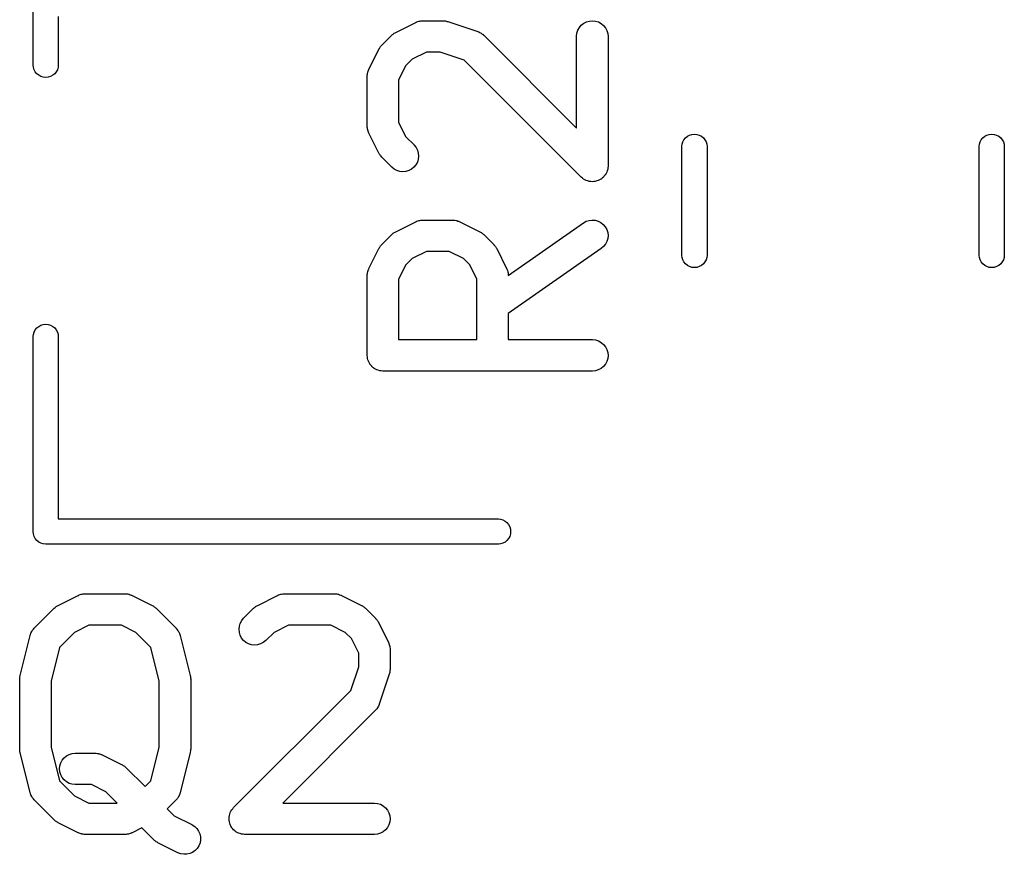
# Model space of a CAD drawing. Extents: x -0.18 to 2.54, y -2.17 to -0.07.
# Tile 18 of 39: x 1.63 to 1.81, y -1.45 to -1.3. Entities that reach past the tile are written whole.
import ezdxf

# ---------------------------------------------------------------- set-up
doc = ezdxf.new("R2010")
doc.units = 0
doc.header["$MEASUREMENT"] = 0
doc.layers.add('BLACK', color=7, linetype='CONTINUOUS')

msp = doc.modelspace()

# ---------------------------------------------------------------- linework, layer by layer
at = {"layer": 'BLACK', "linetype": 'CONTINUOUS'}
for p, q in [((1.62772, -1.30453), (1.62772, -1.26791)), ((1.63244, -1.2953), (1.63244, -1.30453)), ((1.69591, -1.2983), (1.69966, -1.29643)), ((1.69966, -1.29643), (1.6997, -1.29641)), ((1.6997, -1.29641), (1.69978, -1.29638)), ((1.69978, -1.29638), (1.69985, -1.29634)), ((1.69985, -1.29634), (1.70005, -1.29628)), ((1.70005, -1.29628), (1.70024, -1.29621)), ((1.70024, -1.29621), (1.70032, -1.29619)), ((1.70032, -1.29619), (1.70041, -1.29617)), ((1.70041, -1.29617), (1.70061, -1.29615)), ((1.70061, -1.29615), (1.70081, -1.29612)), ((1.70081, -1.29612), (1.70089, -1.29612)), ((1.70089, -1.29612), (1.70098, -1.29611)), ((1.70098, -1.29611), (1.70473, -1.29611)), ((1.70473, -1.29611), (1.70477, -1.29611)), ((1.70477, -1.29611), (1.70493, -1.29613)), ((1.70493, -1.29613), (1.7051, -1.29614)), ((1.7051, -1.29614), (1.70522, -1.29616)), ((1.70522, -1.29616), (1.70534, -1.29618)), ((1.70534, -1.29618), (1.7055, -1.29623)), ((1.7055, -1.29623), (1.70566, -1.29627)), ((1.70566, -1.29627), (1.71129, -1.29814)), ((1.73014, -1.2979), (1.73041, -1.2974)), ((1.73041, -1.2974), (1.73078, -1.29696)), ((1.73078, -1.29696), (1.73123, -1.2966)), ((1.73123, -1.2966), (1.73174, -1.29633)), ((1.73174, -1.29633), (1.7323, -1.29617)), ((1.7323, -1.29617), (1.73287, -1.29611)), ((1.73287, -1.29611), (1.73344, -1.29617)), ((1.73344, -1.29617), (1.73399, -1.29634)), ((1.73399, -1.29634), (1.7345, -1.29662)), ((1.7345, -1.29662), (1.73494, -1.29699)), ((1.73494, -1.29699), (1.73531, -1.29743)), ((1.73531, -1.29743), (1.73558, -1.29794)), ((1.69327, -1.30073), (1.69514, -1.29885)), ((1.69514, -1.29885), (1.69517, -1.29882)), ((1.69517, -1.29882), (1.6953, -1.29872)), ((1.6953, -1.29872), (1.69542, -1.29861)), ((1.69542, -1.29861), (1.69552, -1.29854)), ((1.69552, -1.29854), (1.69562, -1.29846)), ((1.69562, -1.29846), (1.69577, -1.29839)), ((1.69577, -1.29839), (1.69591, -1.2983)), ((1.71129, -1.29814), (1.71133, -1.29815)), ((1.71133, -1.29815), (1.7114, -1.29819)), ((1.7114, -1.29819), (1.71149, -1.29822)), ((1.71149, -1.29822), (1.71166, -1.29831)), ((1.71166, -1.29831), (1.71185, -1.2984)), ((1.71185, -1.2984), (1.71192, -1.29845)), ((1.71192, -1.29845), (1.712, -1.29849)), ((1.712, -1.29849), (1.71215, -1.29862)), ((1.71215, -1.29862), (1.71231, -1.29873)), ((1.71231, -1.29873), (1.71237, -1.2988)), ((1.71237, -1.2988), (1.71244, -1.29885)), ((1.71244, -1.29885), (1.7299, -1.31631)), ((1.7299, -1.29903), (1.72996, -1.29845)), ((1.7299, -1.29907), (1.7299, -1.29903)), ((1.7299, -1.31631), (1.7299, -1.29907)), ((1.72996, -1.29845), (1.73014, -1.2979)), ((1.73558, -1.29794), (1.73575, -1.29849)), ((1.73575, -1.29849), (1.7358, -1.29907)), ((1.7358, -1.29907), (1.7358, -1.32344)), ((1.69271, -1.3015), (1.69273, -1.30146)), ((1.69273, -1.30146), (1.69282, -1.30132)), ((1.69282, -1.30132), (1.6929, -1.30117)), ((1.6929, -1.30117), (1.69298, -1.30108)), ((1.69298, -1.30108), (1.69305, -1.30098)), ((1.69305, -1.30098), (1.69316, -1.30086)), ((1.69316, -1.30086), (1.69327, -1.30073)), ((1.69084, -1.30524), (1.69271, -1.3015)), ((1.70168, -1.30202), (1.69898, -1.30337)), ((1.70425, -1.30202), (1.70168, -1.30202)), ((1.70876, -1.30352), (1.70425, -1.30202)), ((1.62775, -1.30487), (1.62772, -1.30453)), ((1.62789, -1.30532), (1.62775, -1.30487)), ((1.63241, -1.30487), (1.63227, -1.30532)), ((1.63244, -1.30453), (1.63241, -1.30487)), ((1.69778, -1.30456), (1.69643, -1.30726)), ((1.69898, -1.30337), (1.69778, -1.30456)), ((1.73076, -1.32553), (1.70876, -1.30352)), ((1.62811, -1.30573), (1.62789, -1.30532)), ((1.6284, -1.30609), (1.62811, -1.30573)), ((1.62876, -1.30638), (1.6284, -1.30609)), ((1.62917, -1.3066), (1.62876, -1.30638)), ((1.62962, -1.30674), (1.62917, -1.3066)), ((1.63008, -1.30678), (1.62962, -1.30674)), ((1.63054, -1.30674), (1.63008, -1.30678)), ((1.63099, -1.3066), (1.63054, -1.30674)), ((1.6314, -1.30638), (1.63099, -1.3066)), ((1.63176, -1.30609), (1.6314, -1.30638)), ((1.63205, -1.30573), (1.63176, -1.30609)), ((1.63227, -1.30532), (1.63205, -1.30573)), ((1.69053, -1.30635), (1.69057, -1.30615)), ((1.69054, -1.30644), (1.69053, -1.30635)), ((1.69053, -1.30652), (1.69054, -1.30644)), ((1.69053, -1.30657), (1.69053, -1.30652)), ((1.69053, -1.31594), (1.69053, -1.30657)), ((1.69057, -1.30615), (1.69059, -1.30595)), ((1.69059, -1.30595), (1.69062, -1.30587)), ((1.69062, -1.30587), (1.69063, -1.30578)), ((1.69063, -1.30578), (1.6907, -1.30559)), ((1.6907, -1.30559), (1.69077, -1.3054)), ((1.69077, -1.3054), (1.69081, -1.30533)), ((1.69081, -1.30533), (1.69084, -1.30524)), ((1.69643, -1.30726), (1.69643, -1.31524)), ((1.69054, -1.31603), (1.69053, -1.31594)), ((1.69053, -1.31611), (1.69054, -1.31603)), ((1.69056, -1.31631), (1.69053, -1.31611)), ((1.69643, -1.31524), (1.69778, -1.31794)), ((1.69058, -1.31651), (1.69056, -1.31631)), ((1.69061, -1.3166), (1.69058, -1.31651)), ((1.69062, -1.31668), (1.69061, -1.3166)), ((1.69069, -1.31687), (1.69062, -1.31668)), ((1.69075, -1.31706), (1.69069, -1.31687)), ((1.69079, -1.31714), (1.69075, -1.31706)), ((1.69082, -1.31722), (1.69079, -1.31714)), ((1.69084, -1.31726), (1.69082, -1.31722)), ((1.69271, -1.32101), (1.69084, -1.31726)), ((1.69778, -1.31794), (1.69932, -1.31948)), ((1.75037, -1.31814), (1.75073, -1.31785)), ((1.75073, -1.31785), (1.75114, -1.31763)), ((1.75114, -1.31763), (1.75158, -1.31749)), ((1.75158, -1.31749), (1.75205, -1.31745)), ((1.75205, -1.31745), (1.75251, -1.31749)), ((1.75251, -1.31749), (1.75296, -1.31763)), ((1.75296, -1.31763), (1.75337, -1.31785)), ((1.75337, -1.31785), (1.75373, -1.31814)), ((1.80627, -1.31814), (1.80663, -1.31785)), ((1.80663, -1.31785), (1.80704, -1.31763)), ((1.80704, -1.31763), (1.80749, -1.31749)), ((1.80749, -1.31749), (1.80795, -1.31745)), ((1.80795, -1.31745), (1.80842, -1.31749)), ((1.80842, -1.31749), (1.80886, -1.31763)), ((1.80886, -1.31763), (1.80927, -1.31785)), ((1.80927, -1.31785), (1.80963, -1.31814)), ((1.69932, -1.31948), (1.69935, -1.3195)), ((1.69935, -1.3195), (1.69971, -1.31996)), ((1.69971, -1.31996), (1.69997, -1.32047)), ((1.74969, -1.3197), (1.74972, -1.31936)), ((1.74969, -1.3403), (1.74969, -1.3197)), ((1.74972, -1.31936), (1.74985, -1.31891)), ((1.74985, -1.31891), (1.75007, -1.3185)), ((1.75007, -1.3185), (1.75037, -1.31814)), ((1.75373, -1.31814), (1.75402, -1.3185)), ((1.75402, -1.3185), (1.75424, -1.31891)), ((1.75424, -1.31891), (1.75438, -1.31936)), ((1.75438, -1.31936), (1.75441, -1.3197)), ((1.75441, -1.3197), (1.75441, -1.3403)), ((1.80559, -1.3197), (1.80562, -1.31936)), ((1.80559, -1.3403), (1.80559, -1.3197)), ((1.80562, -1.31936), (1.80576, -1.31891)), ((1.80576, -1.31891), (1.80598, -1.3185)), ((1.80598, -1.3185), (1.80627, -1.31814)), ((1.80963, -1.31814), (1.80993, -1.3185)), ((1.80993, -1.3185), (1.81015, -1.31891)), ((1.81015, -1.31891), (1.81028, -1.31936)), ((1.81028, -1.31936), (1.81031, -1.3197)), ((1.81031, -1.3197), (1.81031, -1.3403)), ((1.6928, -1.32115), (1.69271, -1.32101)), ((1.69288, -1.3213), (1.6928, -1.32115)), ((1.69295, -1.32139), (1.69288, -1.3213)), ((1.69302, -1.3215), (1.69295, -1.32139)), ((1.69313, -1.32162), (1.69302, -1.3215)), ((1.69324, -1.32175), (1.69313, -1.32162)), ((1.69327, -1.32178), (1.69324, -1.32175)), ((1.69514, -1.32365), (1.69327, -1.32178)), ((1.69997, -1.32047), (1.70013, -1.32102)), ((1.70018, -1.32159), (1.70012, -1.32217)), ((1.70013, -1.32102), (1.70018, -1.32159)), ((1.69559, -1.32402), (1.69514, -1.32365)), ((1.6993, -1.32367), (1.69885, -1.32403)), ((1.69967, -1.32322), (1.6993, -1.32367)), ((1.69995, -1.32272), (1.69967, -1.32322)), ((1.70012, -1.32217), (1.69995, -1.32272)), ((1.7358, -1.32348), (1.73577, -1.32376)), ((1.7358, -1.32344), (1.7358, -1.32347)), ((1.7358, -1.32347), (1.7358, -1.32347)), ((1.7358, -1.32347), (1.7358, -1.32347)), ((1.7358, -1.32347), (1.7358, -1.32348)), ((1.69609, -1.32429), (1.69559, -1.32402)), ((1.69665, -1.32446), (1.69609, -1.32429)), ((1.69722, -1.32452), (1.69665, -1.32446)), ((1.69779, -1.32446), (1.69722, -1.32452)), ((1.69834, -1.3243), (1.69779, -1.32446)), ((1.69885, -1.32403), (1.69834, -1.3243)), ((1.73098, -1.3257), (1.73076, -1.32553)), ((1.7351, -1.32532), (1.73492, -1.32554)), ((1.73529, -1.32511), (1.7351, -1.32532)), ((1.73543, -1.32485), (1.73529, -1.3251)), ((1.73529, -1.3251), (1.73529, -1.3251)), ((1.73529, -1.3251), (1.73529, -1.32511)), ((1.73556, -1.3246), (1.73543, -1.32485)), ((1.73557, -1.3246), (1.73556, -1.3246)), ((1.73565, -1.32432), (1.73557, -1.32459)), ((1.73557, -1.32459), (1.73557, -1.3246)), ((1.73574, -1.32405), (1.73565, -1.32432)), ((1.73577, -1.32376), (1.73574, -1.32404)), ((1.73574, -1.32404), (1.73574, -1.32405)), ((1.73574, -1.32405), (1.73574, -1.32405)), ((1.7312, -1.32589), (1.73098, -1.3257)), ((1.73121, -1.32589), (1.7312, -1.32589)), ((1.7312, -1.32589), (1.7312, -1.32589)), ((1.73146, -1.32603), (1.73121, -1.32589)), ((1.73171, -1.32616), (1.73146, -1.32603)), ((1.73198, -1.32625), (1.73171, -1.32616)), ((1.73171, -1.32616), (1.73171, -1.32616)), ((1.73171, -1.32616), (1.73171, -1.32616)), ((1.73226, -1.32633), (1.73198, -1.32625)), ((1.73227, -1.32633), (1.73226, -1.32633)), ((1.73226, -1.32633), (1.73226, -1.32633)), ((1.73255, -1.32636), (1.73227, -1.32633)), ((1.73283, -1.32639), (1.73255, -1.32636)), ((1.73284, -1.32639), (1.73283, -1.32639)), ((1.73283, -1.32639), (1.73283, -1.32639)), ((1.73312, -1.32636), (1.73284, -1.32639)), ((1.7334, -1.32634), (1.73312, -1.32636)), ((1.73341, -1.32634), (1.7334, -1.32634)), ((1.73368, -1.32626), (1.73341, -1.32634)), ((1.73341, -1.32634), (1.73341, -1.32634)), ((1.73396, -1.32618), (1.73368, -1.32626)), ((1.73397, -1.32617), (1.73396, -1.32617)), ((1.73396, -1.32617), (1.73396, -1.32618)), ((1.73422, -1.32604), (1.73397, -1.32617)), ((1.73447, -1.32591), (1.73422, -1.32604)), ((1.73448, -1.3259), (1.73447, -1.32591)), ((1.73447, -1.32591), (1.73447, -1.32591)), ((1.7347, -1.32572), (1.73448, -1.3259)), ((1.73492, -1.32555), (1.7347, -1.32572)), ((1.73492, -1.32554), (1.73492, -1.32554)), ((1.73492, -1.32554), (1.73492, -1.32555)), ((1.69591, -1.3358), (1.69966, -1.33392)), ((1.69966, -1.33392), (1.6997, -1.3339)), ((1.6997, -1.3339), (1.69978, -1.33387)), ((1.69978, -1.33387), (1.69985, -1.33383)), ((1.69985, -1.33383), (1.70005, -1.33377)), ((1.70005, -1.33377), (1.70024, -1.3337)), ((1.70024, -1.3337), (1.70032, -1.33369)), ((1.70032, -1.33369), (1.70041, -1.33367)), ((1.70041, -1.33367), (1.70061, -1.33365)), ((1.70061, -1.33365), (1.70081, -1.33361)), ((1.70081, -1.33361), (1.70089, -1.33362)), ((1.70089, -1.33362), (1.70098, -1.33361)), ((1.70098, -1.33361), (1.7066, -1.33361)), ((1.7066, -1.33361), (1.70664, -1.33361)), ((1.70664, -1.33361), (1.70673, -1.33362)), ((1.70673, -1.33362), (1.70682, -1.33362)), ((1.70682, -1.33362), (1.70702, -1.33365)), ((1.70702, -1.33365), (1.70722, -1.33367)), ((1.70722, -1.33367), (1.7073, -1.3337)), ((1.7073, -1.3337), (1.70739, -1.33371)), ((1.70739, -1.33371), (1.70757, -1.33379)), ((1.70757, -1.33379), (1.70777, -1.33385)), ((1.70777, -1.33385), (1.70784, -1.33389)), ((1.70784, -1.33389), (1.70792, -1.33392)), ((1.70792, -1.33392), (1.71167, -1.3358)), ((1.71705, -1.34402), (1.73116, -1.33414)), ((1.73116, -1.33414), (1.73119, -1.33412)), ((1.73119, -1.33412), (1.7317, -1.33384)), ((1.7317, -1.33384), (1.73225, -1.33367)), ((1.73225, -1.33367), (1.73282, -1.33361)), ((1.73282, -1.33361), (1.73339, -1.33366)), ((1.73339, -1.33366), (1.73395, -1.33382)), ((1.73395, -1.33382), (1.73446, -1.33409)), ((1.73446, -1.33409), (1.73491, -1.33445)), ((1.73491, -1.33445), (1.73528, -1.33489)), ((1.69327, -1.33822), (1.69514, -1.33635)), ((1.69514, -1.33635), (1.69517, -1.33632)), ((1.69517, -1.33632), (1.6953, -1.33622)), ((1.6953, -1.33622), (1.69542, -1.3361)), ((1.69542, -1.3361), (1.69552, -1.33604)), ((1.69552, -1.33604), (1.69562, -1.33596)), ((1.69562, -1.33596), (1.69577, -1.33588)), ((1.69577, -1.33588), (1.69591, -1.3358)), ((1.71167, -1.3358), (1.71171, -1.33581)), ((1.71171, -1.33581), (1.71185, -1.3359)), ((1.71185, -1.3359), (1.712, -1.33598)), ((1.712, -1.33598), (1.71209, -1.33606)), ((1.71209, -1.33606), (1.71219, -1.33613)), ((1.71219, -1.33613), (1.71231, -1.33624)), ((1.71231, -1.33624), (1.71244, -1.33635)), ((1.71244, -1.33635), (1.71432, -1.33822)), ((1.73528, -1.33489), (1.73556, -1.33539)), ((1.73556, -1.33539), (1.73574, -1.33594)), ((1.73574, -1.33594), (1.7358, -1.33651)), ((1.7358, -1.33651), (1.73576, -1.33708)), ((1.69298, -1.33857), (1.69305, -1.33847)), ((1.69305, -1.33847), (1.69316, -1.33835)), ((1.69316, -1.33835), (1.69327, -1.33822)), ((1.71432, -1.33822), (1.71434, -1.33825)), ((1.71434, -1.33825), (1.71445, -1.33838)), ((1.71445, -1.33838), (1.71456, -1.3385)), ((1.73534, -1.33815), (1.73498, -1.33861)), ((1.7356, -1.33764), (1.73534, -1.33815)), ((1.73576, -1.33708), (1.7356, -1.33764)), ((1.69084, -1.34274), (1.69271, -1.33899)), ((1.69271, -1.33899), (1.69273, -1.33895)), ((1.69273, -1.33895), (1.69282, -1.33881)), ((1.69282, -1.33881), (1.6929, -1.33867)), ((1.6929, -1.33867), (1.69298, -1.33857)), ((1.70168, -1.33951), (1.69898, -1.34086)), ((1.70591, -1.33951), (1.70168, -1.33951)), ((1.7086, -1.34086), (1.70591, -1.33951)), ((1.71456, -1.3385), (1.71463, -1.33861)), ((1.71463, -1.33861), (1.7147, -1.3387)), ((1.7147, -1.3387), (1.71478, -1.33885)), ((1.71478, -1.33885), (1.71487, -1.33899)), ((1.71487, -1.33899), (1.71674, -1.34274)), ((1.73454, -1.33898), (1.71705, -1.35122)), ((1.73498, -1.33861), (1.73454, -1.33898)), ((1.74972, -1.34064), (1.74969, -1.3403)), ((1.75441, -1.3403), (1.75438, -1.34064)), ((1.80562, -1.34064), (1.80559, -1.3403)), ((1.81031, -1.3403), (1.81028, -1.34064)), ((1.69778, -1.34206), (1.69643, -1.34476)), ((1.69898, -1.34086), (1.69778, -1.34206)), ((1.7098, -1.34206), (1.7086, -1.34086)), ((1.71115, -1.34476), (1.7098, -1.34206)), ((1.74985, -1.34109), (1.74972, -1.34064)), ((1.75007, -1.3415), (1.74985, -1.34109)), ((1.75037, -1.34186), (1.75007, -1.3415)), ((1.75073, -1.34215), (1.75037, -1.34186)), ((1.75114, -1.34237), (1.75073, -1.34215)), ((1.75337, -1.34215), (1.75296, -1.34237)), ((1.75373, -1.34186), (1.75337, -1.34215)), ((1.75402, -1.3415), (1.75373, -1.34186)), ((1.75424, -1.34109), (1.75402, -1.3415)), ((1.75438, -1.34064), (1.75424, -1.34109)), ((1.80576, -1.34109), (1.80562, -1.34064)), ((1.80598, -1.3415), (1.80576, -1.34109)), ((1.80627, -1.34186), (1.80598, -1.3415)), ((1.80663, -1.34215), (1.80627, -1.34186)), ((1.80704, -1.34237), (1.80663, -1.34215)), ((1.80927, -1.34215), (1.80886, -1.34237)), ((1.80963, -1.34186), (1.80927, -1.34215)), ((1.80993, -1.3415), (1.80963, -1.34186)), ((1.81015, -1.34109), (1.80993, -1.3415)), ((1.81028, -1.34064), (1.81015, -1.34109)), ((1.69053, -1.34385), (1.69057, -1.34365)), ((1.69054, -1.34393), (1.69053, -1.34385)), ((1.69053, -1.34402), (1.69054, -1.34393)), ((1.69053, -1.34406), (1.69053, -1.34402)), ((1.69057, -1.34365), (1.69059, -1.34345)), ((1.69059, -1.34345), (1.69062, -1.34336)), ((1.69062, -1.34336), (1.69063, -1.34328)), ((1.69063, -1.34328), (1.6907, -1.34309)), ((1.6907, -1.34309), (1.69077, -1.3429)), ((1.69077, -1.3429), (1.69081, -1.34282)), ((1.69081, -1.34282), (1.69084, -1.34274)), ((1.71674, -1.34274), (1.71676, -1.34278)), ((1.71676, -1.34278), (1.71679, -1.34286)), ((1.71679, -1.34286), (1.71683, -1.34294)), ((1.71683, -1.34294), (1.71689, -1.34313)), ((1.71689, -1.34313), (1.71696, -1.34332)), ((1.71696, -1.34332), (1.71697, -1.3434)), ((1.71697, -1.3434), (1.717, -1.34349)), ((1.717, -1.34349), (1.71702, -1.34369)), ((1.71702, -1.34369), (1.71705, -1.34389)), ((1.71705, -1.34389), (1.71705, -1.34397)), ((1.71705, -1.34397), (1.71705, -1.34402)), ((1.75158, -1.34251), (1.75114, -1.34237)), ((1.75205, -1.34255), (1.75158, -1.34251)), ((1.75251, -1.34251), (1.75205, -1.34255)), ((1.75296, -1.34237), (1.75251, -1.34251)), ((1.80749, -1.34251), (1.80704, -1.34237)), ((1.80795, -1.34255), (1.80749, -1.34251)), ((1.80842, -1.34251), (1.80795, -1.34255)), ((1.80886, -1.34237), (1.80842, -1.34251)), ((1.69053, -1.35906), (1.69053, -1.34406)), ((1.69643, -1.34476), (1.69643, -1.35611)), ((1.71115, -1.35611), (1.71115, -1.34476)), ((1.71705, -1.35122), (1.71705, -1.35611)), ((1.62917, -1.3534), (1.62962, -1.35326)), ((1.62962, -1.35326), (1.63008, -1.35322)), ((1.63008, -1.35322), (1.63054, -1.35326)), ((1.63054, -1.35326), (1.63099, -1.3534)), ((1.62772, -1.35547), (1.62775, -1.35513)), ((1.62775, -1.35513), (1.62789, -1.35468)), ((1.62789, -1.35468), (1.62811, -1.35427)), ((1.62811, -1.35427), (1.6284, -1.35391)), ((1.6284, -1.35391), (1.62876, -1.35362)), ((1.62876, -1.35362), (1.62917, -1.3534)), ((1.63099, -1.3534), (1.6314, -1.35362)), ((1.6314, -1.35362), (1.63176, -1.35391)), ((1.63176, -1.35391), (1.63205, -1.35427)), ((1.63205, -1.35427), (1.63227, -1.35468)), ((1.63227, -1.35468), (1.63241, -1.35513)), ((1.63241, -1.35513), (1.63244, -1.35547)), ((1.62772, -1.39209), (1.62772, -1.35547)), ((1.63244, -1.35547), (1.63244, -1.38984)), ((1.69643, -1.35611), (1.71115, -1.35611)), ((1.71705, -1.35611), (1.73285, -1.35611)), ((1.73285, -1.35611), (1.73289, -1.35611)), ((1.73289, -1.35611), (1.73346, -1.35617)), ((1.73346, -1.35617), (1.73401, -1.35634)), ((1.73401, -1.35634), (1.73452, -1.35662)), ((1.73452, -1.35662), (1.73496, -1.35699)), ((1.73496, -1.35699), (1.73532, -1.35744)), ((1.73532, -1.35744), (1.73559, -1.35795)), ((1.73559, -1.35795), (1.73575, -1.35851)), ((1.73575, -1.35851), (1.7358, -1.35908)), ((1.69055, -1.35934), (1.69053, -1.35906)), ((1.69058, -1.35961), (1.69055, -1.35934)), ((1.69058, -1.35962), (1.69058, -1.35961)), ((1.69058, -1.35963), (1.69058, -1.35962)), ((1.69066, -1.3599), (1.69058, -1.35963)), ((1.69074, -1.36016), (1.69066, -1.3599)), ((1.69075, -1.36017), (1.69074, -1.36016)), ((1.69075, -1.36018), (1.69075, -1.36017)), ((1.69088, -1.36043), (1.69075, -1.36018)), ((1.69101, -1.36068), (1.69088, -1.36043)), ((1.69102, -1.36068), (1.69101, -1.36068)), ((1.69102, -1.36069), (1.69102, -1.36068)), ((1.6912, -1.36091), (1.69102, -1.36069)), ((1.73557, -1.3602), (1.7353, -1.36071)), ((1.73574, -1.35965), (1.73557, -1.3602)), ((1.7358, -1.35908), (1.73574, -1.35965)), ((1.69137, -1.36112), (1.6912, -1.36091)), ((1.69138, -1.36113), (1.69137, -1.36112)), ((1.69138, -1.36114), (1.69138, -1.36113)), ((1.6916, -1.36132), (1.69138, -1.36114)), ((1.69181, -1.3615), (1.6916, -1.36132)), ((1.69182, -1.3615), (1.69181, -1.3615)), ((1.69183, -1.36151), (1.69182, -1.3615)), ((1.69207, -1.36164), (1.69183, -1.36151)), ((1.69232, -1.36177), (1.69207, -1.36164)), ((1.69233, -1.36178), (1.69232, -1.36177)), ((1.69234, -1.36178), (1.69233, -1.36178)), ((1.6926, -1.36186), (1.69234, -1.36178)), ((1.69287, -1.36195), (1.6926, -1.36186)), ((1.69288, -1.36195), (1.69287, -1.36195)), ((1.69289, -1.36195), (1.69288, -1.36195)), ((1.69316, -1.36198), (1.69289, -1.36195)), ((1.69344, -1.36201), (1.69316, -1.36198)), ((1.69346, -1.36201), (1.69344, -1.36201)), ((1.69348, -1.36201), (1.69346, -1.36201)), ((1.69346, -1.36201), (1.69346, -1.36201)), ((1.69346, -1.36201), (1.69346, -1.36201)), ((1.73285, -1.36201), (1.69348, -1.36201)), ((1.73342, -1.36196), (1.73285, -1.36201)), ((1.73397, -1.36179), (1.73342, -1.36196)), ((1.73448, -1.36152), (1.73397, -1.36179)), ((1.73493, -1.36115), (1.73448, -1.36152)), ((1.7353, -1.36071), (1.73493, -1.36115)), ((1.63244, -1.38984), (1.71523, -1.38984)), ((1.71523, -1.38984), (1.71558, -1.38988)), ((1.71558, -1.38988), (1.71603, -1.39001)), ((1.71603, -1.39001), (1.71644, -1.39023)), ((1.71644, -1.39023), (1.7168, -1.39053)), ((1.62771, -1.3922), (1.62772, -1.39209)), ((1.7168, -1.39053), (1.71709, -1.39089)), ((1.71709, -1.39089), (1.71731, -1.3913)), ((1.71731, -1.3913), (1.71745, -1.39174)), ((1.71745, -1.39174), (1.71749, -1.3922)), ((1.62775, -1.39267), (1.62771, -1.3922)), ((1.62789, -1.39311), (1.62775, -1.39267)), ((1.62811, -1.39352), (1.62789, -1.39311)), ((1.6284, -1.39388), (1.62811, -1.39352)), ((1.62876, -1.39418), (1.6284, -1.39388)), ((1.7168, -1.39388), (1.71644, -1.39418)), ((1.71709, -1.39352), (1.7168, -1.39388)), ((1.71731, -1.39311), (1.71709, -1.39352)), ((1.71745, -1.39267), (1.71731, -1.39311)), ((1.71749, -1.3922), (1.71745, -1.39267)), ((1.62917, -1.3944), (1.62876, -1.39418)), ((1.62962, -1.39453), (1.62917, -1.3944)), ((1.63008, -1.39458), (1.62962, -1.39453)), ((1.63019, -1.39457), (1.63008, -1.39458)), ((1.71523, -1.39457), (1.63019, -1.39457)), ((1.71558, -1.39453), (1.71523, -1.39457)), ((1.71603, -1.3944), (1.71558, -1.39453)), ((1.71644, -1.39418), (1.71603, -1.3944)), ((1.63243, -1.4061), (1.63618, -1.40422)), ((1.63618, -1.40422), (1.63622, -1.40421)), ((1.63622, -1.40421), (1.6363, -1.40418)), ((1.6363, -1.40418), (1.63638, -1.40414)), ((1.63638, -1.40414), (1.63657, -1.40408)), ((1.63657, -1.40408), (1.63676, -1.40401)), ((1.63676, -1.40401), (1.63685, -1.40399)), ((1.63685, -1.40399), (1.63693, -1.40397)), ((1.63693, -1.40397), (1.63713, -1.40395)), ((1.63713, -1.40395), (1.63733, -1.40392)), ((1.63733, -1.40392), (1.63742, -1.40392)), ((1.63742, -1.40392), (1.6375, -1.40391)), ((1.6375, -1.40391), (1.645, -1.40391)), ((1.645, -1.40391), (1.64504, -1.40391)), ((1.64504, -1.40391), (1.64513, -1.40392)), ((1.64513, -1.40392), (1.64522, -1.40392)), ((1.64522, -1.40392), (1.64542, -1.40395)), ((1.64542, -1.40395), (1.64562, -1.40398)), ((1.64562, -1.40398), (1.6457, -1.404)), ((1.6457, -1.404), (1.64578, -1.40402)), ((1.64578, -1.40402), (1.64597, -1.40409)), ((1.64597, -1.40409), (1.64617, -1.40415)), ((1.64617, -1.40415), (1.64624, -1.40419)), ((1.64624, -1.40419), (1.64632, -1.40422)), ((1.64632, -1.40422), (1.65007, -1.4061)), ((1.66993, -1.4061), (1.67368, -1.40422)), ((1.67368, -1.40422), (1.67371, -1.40421)), ((1.67371, -1.40421), (1.6738, -1.40418)), ((1.6738, -1.40418), (1.67387, -1.40414)), ((1.67387, -1.40414), (1.67407, -1.40408)), ((1.67407, -1.40408), (1.67426, -1.40401)), ((1.67426, -1.40401), (1.67434, -1.40399)), ((1.67434, -1.40399), (1.67442, -1.40397)), ((1.67442, -1.40397), (1.67463, -1.40395)), ((1.67463, -1.40395), (1.67482, -1.40392)), ((1.67482, -1.40392), (1.67491, -1.40392)), ((1.67491, -1.40392), (1.675, -1.40391)), ((1.675, -1.40391), (1.68437, -1.40391)), ((1.68437, -1.40391), (1.68441, -1.40391)), ((1.68441, -1.40391), (1.6845, -1.40392)), ((1.6845, -1.40392), (1.68459, -1.40392)), ((1.68459, -1.40392), (1.68479, -1.40395)), ((1.68479, -1.40395), (1.68499, -1.40398)), ((1.68499, -1.40398), (1.68507, -1.404)), ((1.68507, -1.404), (1.68515, -1.40402)), ((1.68515, -1.40402), (1.68534, -1.40409)), ((1.68534, -1.40409), (1.68554, -1.40415)), ((1.68554, -1.40415), (1.68561, -1.40419)), ((1.68561, -1.40419), (1.68569, -1.40422)), ((1.68569, -1.40422), (1.68944, -1.4061)), ((1.62792, -1.4104), (1.63167, -1.40665)), ((1.63167, -1.40665), (1.63169, -1.40662)), ((1.63169, -1.40662), (1.63182, -1.40652)), ((1.63182, -1.40652), (1.63194, -1.40641)), ((1.63194, -1.40641), (1.63205, -1.40634)), ((1.63205, -1.40634), (1.63215, -1.40626)), ((1.63215, -1.40626), (1.63229, -1.40619)), ((1.63229, -1.40619), (1.63243, -1.4061)), ((1.65007, -1.4061), (1.65011, -1.40612)), ((1.65011, -1.40612), (1.65025, -1.40621)), ((1.65025, -1.40621), (1.65039, -1.40629)), ((1.65039, -1.40629), (1.65049, -1.40636)), ((1.65049, -1.40636), (1.65059, -1.40643)), ((1.65059, -1.40643), (1.65071, -1.40655)), ((1.65071, -1.40655), (1.65084, -1.40665)), ((1.65084, -1.40665), (1.65459, -1.4104)), ((1.66729, -1.40853), (1.66916, -1.40665)), ((1.66916, -1.40665), (1.66919, -1.40662)), ((1.66919, -1.40662), (1.66932, -1.40652)), ((1.66932, -1.40652), (1.66944, -1.40641)), ((1.66944, -1.40641), (1.66954, -1.40634)), ((1.66954, -1.40634), (1.66964, -1.40626)), ((1.66964, -1.40626), (1.66979, -1.40619)), ((1.66979, -1.40619), (1.66993, -1.4061)), ((1.68944, -1.4061), (1.68948, -1.40612)), ((1.68948, -1.40612), (1.68962, -1.40621)), ((1.68962, -1.40621), (1.68976, -1.40629)), ((1.68976, -1.40629), (1.68986, -1.40636)), ((1.68986, -1.40636), (1.68996, -1.40643)), ((1.68996, -1.40643), (1.69008, -1.40655)), ((1.69008, -1.40655), (1.69021, -1.40665)), ((1.69021, -1.40665), (1.69208, -1.40853)), ((1.66692, -1.40897), (1.66729, -1.40853)), ((1.69208, -1.40853), (1.69211, -1.40856)), ((1.69211, -1.40856), (1.69222, -1.40869)), ((1.69222, -1.40869), (1.69233, -1.40881)), ((1.69233, -1.40881), (1.6924, -1.40891)), ((1.62765, -1.4107), (1.62779, -1.41056)), ((1.62779, -1.41056), (1.62792, -1.4104)), ((1.6382, -1.40982), (1.6355, -1.41117)), ((1.6443, -1.40982), (1.6382, -1.40982)), ((1.647, -1.41117), (1.6443, -1.40982)), ((1.65459, -1.4104), (1.65462, -1.41043)), ((1.65462, -1.41043), (1.65474, -1.41059)), ((1.65474, -1.41059), (1.65488, -1.41074)), ((1.66642, -1.4106), (1.66648, -1.41003)), ((1.66648, -1.41118), (1.66642, -1.4106)), ((1.66648, -1.41003), (1.66665, -1.40948)), ((1.66665, -1.40948), (1.66692, -1.40897)), ((1.6757, -1.40982), (1.673, -1.41117)), ((1.68367, -1.40982), (1.6757, -1.40982)), ((1.68637, -1.41117), (1.68367, -1.40982)), ((1.6924, -1.40891), (1.69247, -1.40901)), ((1.69247, -1.40901), (1.69255, -1.40915)), ((1.69255, -1.40915), (1.69264, -1.40929)), ((1.69264, -1.40929), (1.69451, -1.41304)), ((1.62526, -1.41927), (1.62714, -1.41177)), ((1.62714, -1.41177), (1.62715, -1.41173)), ((1.62715, -1.41173), (1.62722, -1.41155)), ((1.62722, -1.41155), (1.62728, -1.41135)), ((1.62728, -1.41135), (1.62732, -1.41128)), ((1.62732, -1.41128), (1.62735, -1.41119)), ((1.62735, -1.41119), (1.62746, -1.41102)), ((1.62746, -1.41102), (1.62755, -1.41085)), ((1.62755, -1.41085), (1.62761, -1.41078)), ((1.62761, -1.41078), (1.62765, -1.4107)), ((1.6355, -1.41117), (1.63267, -1.414)), ((1.64983, -1.414), (1.647, -1.41117)), ((1.65488, -1.41074), (1.65492, -1.41081)), ((1.65492, -1.41081), (1.65498, -1.41088)), ((1.65498, -1.41088), (1.65507, -1.41106)), ((1.65507, -1.41106), (1.65517, -1.41123)), ((1.65517, -1.41123), (1.6552, -1.41131)), ((1.6552, -1.41131), (1.65524, -1.41139)), ((1.65524, -1.41139), (1.6553, -1.41159)), ((1.6553, -1.41159), (1.65537, -1.41177)), ((1.65537, -1.41177), (1.65724, -1.41927)), ((1.66664, -1.41173), (1.66648, -1.41118)), ((1.66691, -1.41224), (1.66664, -1.41173)), ((1.66727, -1.41269), (1.66691, -1.41224)), ((1.673, -1.41117), (1.67146, -1.4127)), ((1.68757, -1.41236), (1.68637, -1.41117)), ((1.68892, -1.41506), (1.68757, -1.41236)), ((1.63267, -1.414), (1.63108, -1.42035)), ((1.65142, -1.42035), (1.64983, -1.414)), ((1.66771, -1.41306), (1.66727, -1.41269)), ((1.66822, -1.41333), (1.66771, -1.41306)), ((1.66877, -1.41351), (1.66822, -1.41333)), ((1.66934, -1.41357), (1.66877, -1.41351)), ((1.66992, -1.41352), (1.66934, -1.41357)), ((1.67047, -1.41336), (1.66992, -1.41352)), ((1.67098, -1.41309), (1.67047, -1.41336)), ((1.67143, -1.41273), (1.67098, -1.41309)), ((1.67146, -1.4127), (1.67143, -1.41273)), ((1.69451, -1.41304), (1.69453, -1.41308)), ((1.69453, -1.41308), (1.69456, -1.41316)), ((1.69456, -1.41316), (1.6946, -1.41324)), ((1.6946, -1.41324), (1.69466, -1.41343)), ((1.69466, -1.41343), (1.69473, -1.41362)), ((1.69473, -1.41362), (1.69474, -1.41371)), ((1.69474, -1.41371), (1.69477, -1.41379)), ((1.69477, -1.41379), (1.69479, -1.41399)), ((1.69479, -1.41399), (1.69482, -1.41419)), ((1.69482, -1.41419), (1.69482, -1.41428)), ((1.69482, -1.41428), (1.69482, -1.41436)), ((1.69482, -1.41436), (1.69482, -1.41811)), ((1.68892, -1.41763), (1.68892, -1.41506)), ((1.68742, -1.42214), (1.68892, -1.41763)), ((1.62518, -1.41984), (1.62521, -1.41961)), ((1.62518, -1.4199), (1.62518, -1.41984)), ((1.62518, -1.41995), (1.62518, -1.4199)), ((1.62521, -1.41961), (1.62524, -1.41937)), ((1.62524, -1.41937), (1.62526, -1.41932)), ((1.62526, -1.41932), (1.62526, -1.41927)), ((1.65724, -1.41927), (1.65725, -1.41931)), ((1.65725, -1.41931), (1.65726, -1.41936)), ((1.65726, -1.41936), (1.65727, -1.41942)), ((1.65727, -1.41942), (1.6573, -1.41965)), ((1.6573, -1.41965), (1.65733, -1.41988)), ((1.65733, -1.41988), (1.65732, -1.41994)), ((1.65732, -1.41994), (1.65733, -1.41999)), ((1.69467, -1.41905), (1.6928, -1.42467)), ((1.69471, -1.41889), (1.69467, -1.41905)), ((1.69476, -1.41873), (1.69471, -1.41889)), ((1.69477, -1.41861), (1.69476, -1.41873)), ((1.6948, -1.41849), (1.69477, -1.41861)), ((1.69482, -1.41816), (1.6948, -1.41832)), ((1.6948, -1.41832), (1.6948, -1.41849)), ((1.69482, -1.41811), (1.69482, -1.41816)), ((1.62518, -1.41999), (1.62518, -1.41995)), ((1.62518, -1.43311), (1.62518, -1.41999)), ((1.63108, -1.42035), (1.63108, -1.43275)), ((1.65142, -1.43275), (1.65142, -1.42035)), ((1.65733, -1.41999), (1.65733, -1.43311)), ((1.66541, -1.44415), (1.68742, -1.42214)), ((1.69245, -1.42538), (1.69232, -1.42554)), ((1.69249, -1.4253), (1.69245, -1.42538)), ((1.69254, -1.42523), (1.69249, -1.4253)), ((1.69263, -1.42505), (1.69254, -1.42523)), ((1.69272, -1.42487), (1.69263, -1.42505)), ((1.69275, -1.42479), (1.69272, -1.42487)), ((1.69278, -1.42471), (1.69275, -1.42479)), ((1.6928, -1.42467), (1.69278, -1.42471)), ((1.69208, -1.42583), (1.67463, -1.44328)), ((1.69214, -1.42576), (1.69208, -1.42583)), ((1.6922, -1.4257), (1.69214, -1.42576)), ((1.69232, -1.42554), (1.6922, -1.4257)), ((1.63108, -1.43275), (1.63267, -1.4391)), ((1.64983, -1.4391), (1.65142, -1.43275)), ((1.62518, -1.43316), (1.62518, -1.43311)), ((1.62518, -1.43322), (1.62518, -1.43316)), ((1.62521, -1.43345), (1.62518, -1.43322)), ((1.62523, -1.43369), (1.62521, -1.43345)), ((1.62525, -1.43374), (1.62523, -1.43369)), ((1.62525, -1.43379), (1.62525, -1.43374)), ((1.62526, -1.43383), (1.62525, -1.43379)), ((1.62714, -1.44133), (1.62526, -1.43383)), ((1.63355, -1.43477), (1.63399, -1.4344)), ((1.63399, -1.4344), (1.6345, -1.43413)), ((1.6345, -1.43413), (1.63505, -1.43397)), ((1.63505, -1.43397), (1.63563, -1.43391)), ((1.63563, -1.43391), (1.63938, -1.43391)), ((1.63938, -1.43391), (1.63942, -1.43391)), ((1.63942, -1.43391), (1.63951, -1.43392)), ((1.63951, -1.43392), (1.63959, -1.43392)), ((1.63959, -1.43392), (1.63979, -1.43395)), ((1.63979, -1.43395), (1.63999, -1.43397)), ((1.63999, -1.43397), (1.64007, -1.434)), ((1.64007, -1.434), (1.64016, -1.43401)), ((1.64016, -1.43401), (1.64035, -1.43409)), ((1.64035, -1.43409), (1.64054, -1.43415)), ((1.64054, -1.43415), (1.64062, -1.43419)), ((1.64062, -1.43419), (1.6407, -1.43422)), ((1.6407, -1.43422), (1.64445, -1.4361)), ((1.65724, -1.43383), (1.65537, -1.44133)), ((1.65725, -1.43378), (1.65724, -1.43383)), ((1.65726, -1.43373), (1.65725, -1.43378)), ((1.65729, -1.43349), (1.65726, -1.43373)), ((1.65732, -1.43326), (1.65729, -1.43349)), ((1.65733, -1.43315), (1.65732, -1.43321)), ((1.65732, -1.43321), (1.65732, -1.43326)), ((1.65733, -1.43311), (1.65733, -1.43315)), ((1.63268, -1.43684), (1.63274, -1.43627)), ((1.63274, -1.43627), (1.63291, -1.43572)), ((1.63291, -1.43572), (1.63318, -1.43521)), ((1.63318, -1.43521), (1.63355, -1.43477)), ((1.64445, -1.4361), (1.64448, -1.43611)), ((1.64448, -1.43611), (1.64462, -1.4362)), ((1.64462, -1.4362), (1.64477, -1.43628)), ((1.64477, -1.43628), (1.64486, -1.43636)), ((1.64486, -1.43636), (1.64497, -1.43643)), ((1.64497, -1.43643), (1.64509, -1.43654)), ((1.64509, -1.43654), (1.64521, -1.43665)), ((1.63273, -1.43741), (1.63268, -1.43684)), ((1.63289, -1.43797), (1.63273, -1.43741)), ((1.63316, -1.43848), (1.63289, -1.43797)), ((1.64521, -1.43665), (1.64875, -1.44018)), ((1.63267, -1.4391), (1.6355, -1.44193)), ((1.63352, -1.43893), (1.63316, -1.43848)), ((1.63396, -1.4393), (1.63352, -1.43893)), ((1.63446, -1.43958), (1.63396, -1.4393)), ((1.63501, -1.43975), (1.63446, -1.43958)), ((1.63559, -1.43981), (1.63501, -1.43975)), ((1.63563, -1.43981), (1.63559, -1.43981)), ((1.63868, -1.43981), (1.63563, -1.43981)), ((1.64138, -1.44116), (1.63868, -1.43981)), ((1.64875, -1.44018), (1.64983, -1.4391)), ((1.62721, -1.44152), (1.62714, -1.44133)), ((1.62726, -1.44171), (1.62721, -1.44152)), ((1.6273, -1.44179), (1.62726, -1.44171)), ((1.62733, -1.44187), (1.6273, -1.44179)), ((1.62744, -1.44204), (1.62733, -1.44187)), ((1.62753, -1.44222), (1.62744, -1.44204)), ((1.6355, -1.44193), (1.6382, -1.44328)), ((1.6435, -1.44328), (1.64138, -1.44116)), ((1.65505, -1.44208), (1.65495, -1.44225)), ((1.65515, -1.44191), (1.65505, -1.44208)), ((1.65518, -1.44182), (1.65515, -1.44191)), ((1.65523, -1.44175), (1.65518, -1.44182)), ((1.65529, -1.44155), (1.65523, -1.44175)), ((1.65536, -1.44137), (1.65529, -1.44155)), ((1.65537, -1.44133), (1.65536, -1.44137)), ((1.62758, -1.44229), (1.62753, -1.44222)), ((1.62763, -1.44236), (1.62758, -1.44229)), ((1.62776, -1.44251), (1.62763, -1.44236)), ((1.62789, -1.44267), (1.62776, -1.44251)), ((1.62792, -1.4427), (1.62789, -1.44267)), ((1.63167, -1.44645), (1.62792, -1.4427)), ((1.6382, -1.44328), (1.6435, -1.44328)), ((1.65459, -1.4427), (1.65293, -1.44436)), ((1.65472, -1.44254), (1.65459, -1.4427)), ((1.65485, -1.4424), (1.65472, -1.44254)), ((1.6549, -1.44232), (1.65485, -1.4424)), ((1.65495, -1.44225), (1.6549, -1.44232)), ((1.67463, -1.44328), (1.69187, -1.44328)), ((1.69187, -1.44328), (1.69191, -1.44328)), ((1.69191, -1.44328), (1.69248, -1.44335)), ((1.69248, -1.44335), (1.69303, -1.44352)), ((1.69303, -1.44352), (1.69354, -1.4438)), ((1.69354, -1.4438), (1.69398, -1.44417)), ((1.65293, -1.44436), (1.65425, -1.44568)), ((1.65425, -1.44568), (1.65757, -1.44734)), ((1.66458, -1.44594), (1.6646, -1.44565)), ((1.6646, -1.44565), (1.66461, -1.44565)), ((1.66461, -1.44564), (1.66469, -1.44537)), ((1.66461, -1.44565), (1.66461, -1.44564)), ((1.66469, -1.44537), (1.66477, -1.4451)), ((1.66477, -1.4451), (1.66478, -1.4451)), ((1.66478, -1.44509), (1.66491, -1.44484)), ((1.66478, -1.4451), (1.66478, -1.44509)), ((1.66491, -1.44484), (1.66505, -1.44459)), ((1.66505, -1.44458), (1.66523, -1.44436)), ((1.66505, -1.44459), (1.66505, -1.44458)), ((1.66505, -1.44459), (1.66505, -1.44459)), ((1.66523, -1.44436), (1.66541, -1.44415)), ((1.69398, -1.44417), (1.69434, -1.44462)), ((1.69434, -1.44462), (1.69461, -1.44513)), ((1.69461, -1.44513), (1.69477, -1.44568)), ((1.69477, -1.44568), (1.69482, -1.44626)), ((1.63179, -1.44655), (1.63167, -1.44645)), ((1.63191, -1.44667), (1.63179, -1.44655)), ((1.63202, -1.44674), (1.63191, -1.44667)), ((1.63211, -1.44681), (1.63202, -1.44674)), ((1.63226, -1.44689), (1.63211, -1.44681)), ((1.6324, -1.44698), (1.63226, -1.44689)), ((1.63243, -1.447), (1.6324, -1.44698)), ((1.63618, -1.44888), (1.63243, -1.447)), ((1.65757, -1.44734), (1.65761, -1.44736)), ((1.65761, -1.44736), (1.65809, -1.44768)), ((1.65809, -1.44768), (1.6585, -1.44808)), ((1.66455, -1.44621), (1.66458, -1.44594)), ((1.66455, -1.44622), (1.66455, -1.44621)), ((1.66455, -1.44623), (1.66455, -1.44622)), ((1.66457, -1.44651), (1.66455, -1.44623)), ((1.6646, -1.44679), (1.66457, -1.44651)), ((1.6646, -1.4468), (1.6646, -1.44679)), ((1.6646, -1.44679), (1.6646, -1.44679)), ((1.66468, -1.44707), (1.6646, -1.4468)), ((1.66476, -1.44734), (1.66468, -1.44707)), ((1.66476, -1.44735), (1.66476, -1.44734)), ((1.66477, -1.44735), (1.66476, -1.44735)), ((1.6649, -1.44761), (1.66477, -1.44735)), ((1.66503, -1.44785), (1.6649, -1.44761)), ((1.69459, -1.44738), (1.69432, -1.44789)), ((1.69476, -1.44683), (1.69459, -1.44738)), ((1.69482, -1.44626), (1.69476, -1.44683)), ((1.63626, -1.44891), (1.63618, -1.44888)), ((1.63634, -1.44895), (1.63626, -1.44891)), ((1.63653, -1.44901), (1.63634, -1.44895)), ((1.63672, -1.44908), (1.63653, -1.44901)), ((1.63681, -1.4491), (1.63672, -1.44908)), ((1.63689, -1.44912), (1.63681, -1.4491)), ((1.63709, -1.44915), (1.63689, -1.44912)), ((1.63729, -1.44918), (1.63709, -1.44915)), ((1.63738, -1.44918), (1.63729, -1.44918)), ((1.63746, -1.44919), (1.63738, -1.44918)), ((1.6375, -1.44919), (1.63746, -1.44919)), ((1.645, -1.44919), (1.6375, -1.44919)), ((1.64509, -1.44918), (1.645, -1.44919)), ((1.64518, -1.44918), (1.64509, -1.44918)), ((1.64537, -1.44915), (1.64518, -1.44918)), ((1.64558, -1.44913), (1.64537, -1.44915)), ((1.64566, -1.44911), (1.64558, -1.44913)), ((1.64574, -1.44909), (1.64566, -1.44911)), ((1.64593, -1.44902), (1.64574, -1.44909)), ((1.64613, -1.44897), (1.64593, -1.44902)), ((1.6462, -1.44892), (1.64613, -1.44897)), ((1.64629, -1.44889), (1.6462, -1.44892)), ((1.64632, -1.44888), (1.64629, -1.44889)), ((1.64817, -1.44795), (1.64632, -1.44888)), ((1.65041, -1.4502), (1.64817, -1.44795)), ((1.6585, -1.44808), (1.65883, -1.44855)), ((1.65883, -1.44855), (1.65906, -1.44908)), ((1.65906, -1.44908), (1.65918, -1.44964)), ((1.66503, -1.44786), (1.66503, -1.44785)), ((1.66521, -1.44808), (1.66503, -1.44786)), ((1.66503, -1.44786), (1.66503, -1.44786)), ((1.66539, -1.4483), (1.66521, -1.44808)), ((1.6654, -1.44831), (1.66539, -1.4483)), ((1.66539, -1.4483), (1.66539, -1.4483)), ((1.66561, -1.44849), (1.6654, -1.44831)), ((1.66583, -1.44867), (1.66561, -1.44849)), ((1.66584, -1.44867), (1.66583, -1.44867)), ((1.66584, -1.44868), (1.66584, -1.44867)), ((1.66609, -1.44881), (1.66584, -1.44868)), ((1.66634, -1.44895), (1.66609, -1.44881)), ((1.66635, -1.44895), (1.66634, -1.44895)), ((1.66634, -1.44895), (1.66634, -1.44895)), ((1.66662, -1.44904), (1.66635, -1.44895)), ((1.66689, -1.44912), (1.66662, -1.44904)), ((1.6669, -1.44913), (1.66689, -1.44912)), ((1.66689, -1.44912), (1.66689, -1.44912)), ((1.66718, -1.44916), (1.6669, -1.44913)), ((1.66746, -1.44919), (1.66718, -1.44916)), ((1.66747, -1.44919), (1.66746, -1.44919)), ((1.6675, -1.44919), (1.66747, -1.44919)), ((1.66747, -1.44919), (1.66747, -1.44919)), ((1.66747, -1.44919), (1.66747, -1.44919)), ((1.69187, -1.44919), (1.6675, -1.44919)), ((1.69244, -1.44913), (1.69187, -1.44919)), ((1.693, -1.44897), (1.69244, -1.44913)), ((1.69351, -1.44869), (1.693, -1.44897)), ((1.69395, -1.44833), (1.69351, -1.44869)), ((1.69432, -1.44789), (1.69395, -1.44833)), ((1.65054, -1.4503), (1.65041, -1.4502)), ((1.65066, -1.45042), (1.65054, -1.4503)), ((1.65076, -1.45049), (1.65066, -1.45042)), ((1.65086, -1.45056), (1.65076, -1.45049)), ((1.651, -1.45064), (1.65086, -1.45056)), ((1.65114, -1.45073), (1.651, -1.45064)), ((1.65118, -1.45075), (1.65114, -1.45073)), ((1.65493, -1.45263), (1.65118, -1.45075)), ((1.65888, -1.45132), (1.65857, -1.45181)), ((1.65909, -1.45079), (1.65888, -1.45132)), ((1.65919, -1.45022), (1.65909, -1.45079)), ((1.65918, -1.44964), (1.65919, -1.45022)), ((1.65547, -1.45283), (1.65493, -1.45263)), ((1.65604, -1.45293), (1.65547, -1.45283)), ((1.65661, -1.45292), (1.65604, -1.45293)), ((1.65717, -1.45279), (1.65661, -1.45292)), ((1.6577, -1.45256), (1.65717, -1.45279)), ((1.65817, -1.45223), (1.6577, -1.45256)), ((1.65857, -1.45181), (1.65817, -1.45223))]:
    msp.add_line(p, q, dxfattribs=at)

doc.saveas('drawing.dxf')
